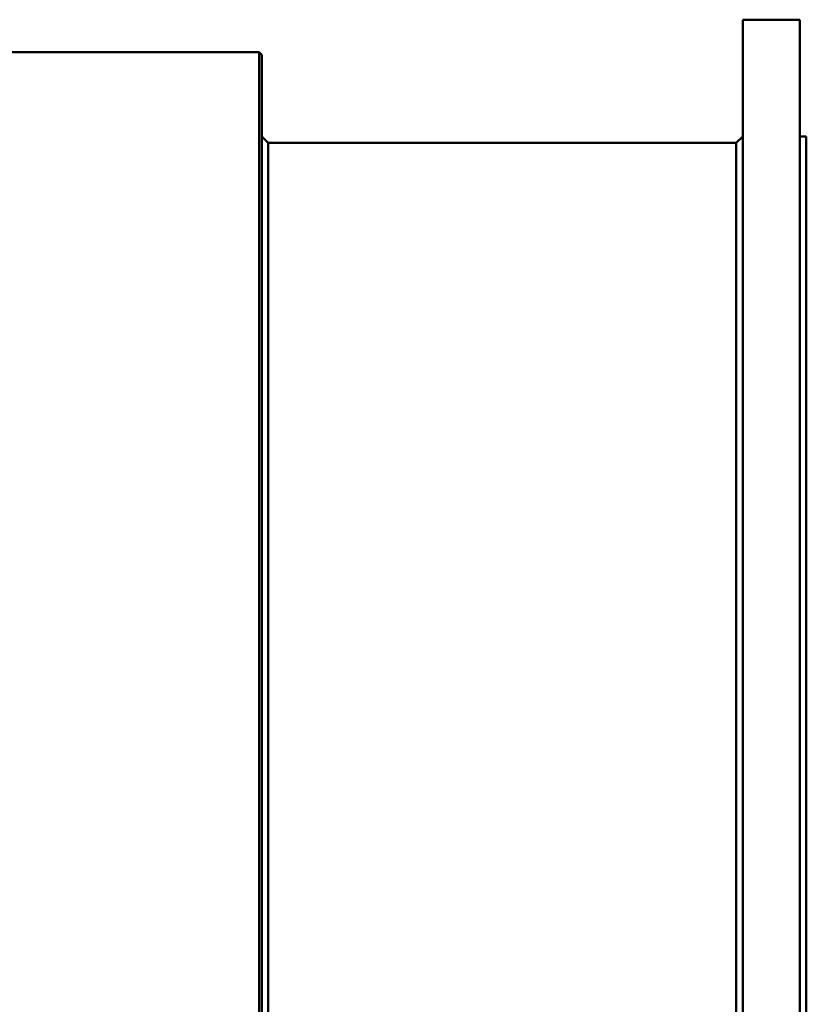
# Model space of a CAD drawing. Header units: millimetres. Extents: x 1382 to 5292, y 422 to 4300.
# Tile 22 of 32: x 2175 to 2782, y 3429 to 4189. Entities that reach past the tile are written whole.
import ezdxf

# ---------------------------------------------------------------- set-up
doc = ezdxf.new("R2010")
doc.units = ezdxf.units.MM
doc.header["$LTSCALE"] = 11.111111
doc.layers.add('Visible (ISO)', color=7, linetype='Continuous', lineweight=50)

msp = doc.modelspace()

# ---------------------------------------------------------------- linework, layer by layer
at = {"layer": 'Visible (ISO)'}
for p, q in [((2733.02, 2558.83), (2733.02, 4188.83)), ((2733.02, 4188.83), (2752.02, 4188.83)), ((2758.02, 4188.83), (2777.02, 4188.83)), ((2777.02, 2558.83), (2777.02, 4188.83)), ((2093.55, 4163.83), (2360.02, 4163.83)), ((2360.02, 2583.83), (2360.02, 4163.83)), ((2362.02, 4161.83), (2360.02, 4163.83)), ((2362.02, 2585.83), (2362.02, 4161.83)), ((2367.02, 4093.83), (2362.02, 4098.83)), ((2367.02, 2653.83), (2367.02, 4093.83)), ((2367.02, 4093.83), (2728.02, 4093.83)), ((2728.02, 4093.83), (2733.02, 4098.83)), ((2728.02, 2653.83), (2728.02, 4093.83)), ((2777.02, 4098.83), (2782.02, 4098.83)), ((2782.02, 2648.83), (2782.02, 4098.83))]:
    msp.add_line(p, q, dxfattribs=at)
msp.add_open_spline([(2758.02, 4188.83), (2758.02, 4188.83), (2757.94, 4188.83), (2757.64, 4188.82), (2757.41, 4188.82), (2756.87, 4188.82), (2756.54, 4188.82), (2755.8, 4188.82), (2755.39, 4188.82), (2754.64, 4188.82), (2754.24, 4188.82), (2753.5, 4188.82), (2753.16, 4188.82), (2752.63, 4188.82), (2752.4, 4188.82), (2752.09, 4188.83), (2752.02, 4188.83), (2752.02, 4188.83)], degree=3, knots=[0.4520245, 0.4520245, 0.4520245, 0.4520245, 0.5650306, 0.5650306, 0.6780367, 0.6780367, 0.7910428, 0.7910428, 0.9040489, 0.9040489, 1.0170551, 1.0170551, 1.1300612, 1.1300612, 1.2430673, 1.2430673, 1.3560734, 1.3560734, 1.3560734, 1.3560734], dxfattribs=at)

doc.saveas('drawing.dxf')
